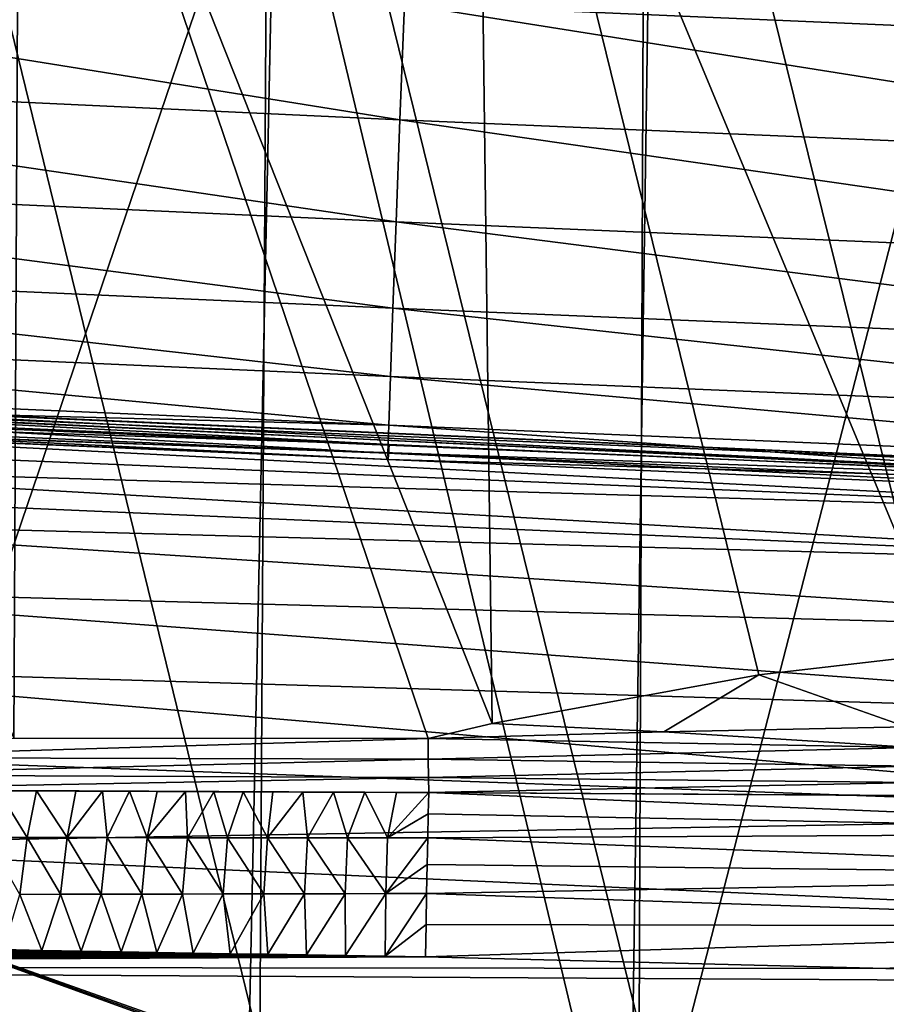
# Model space of a CAD drawing. Header units: metres. Extents: x -81 to 81, y -160 to 24.
# Tile 53 of 256: x -6.13 to -2.28, y -132.76 to -128.39. Entities that reach past the tile are written whole.
import ezdxf

# ---------------------------------------------------------------- set-up
doc = ezdxf.new("R2010")
doc.units = ezdxf.units.M
doc.layers.add('solid_501850_SW0001', color=7, linetype='CONTINUOUS')

msp = doc.modelspace()

# ---------------------------------------------------------------- linework, layer by layer
at = {"layer": 'solid_501850_SW0001'}
for points in [[(-2.054298, -125.93438, 166.15654), (-2.016284, -131.200424, 168.157089), (-4.098785, -126.194847, 166.305649)], [(-3.352149, -126.053169, 187.414337), (-1.686437, -132.799789, 189.564865), (-1.673843, -125.983643, 187.558044)], [(-6.789862, -132.581924, 184.807266), (-6.624065, -126.025398, 182.757645), (-4.991243, -127.292679, 183.586624)], [(-5.022549, -126.166565, 187.179352), (-3.377868, -132.855621, 189.438721), (-3.352149, -126.053169, 187.414337)], [(-3.352149, -126.053169, 187.414337), (-3.377868, -132.855621, 189.438721), (-1.686437, -132.799789, 189.564865)], [(-8.135405, -126.177132, 166.426468), (-6.128318, -126.225616, 166.367462), (-6.153759, -131.578049, 168.379333)], [(-6.681096, -126.322945, 186.857452), (-5.062327, -132.947037, 189.231201), (-5.022549, -126.166565, 187.179352)], [(-6.128318, -126.225616, 166.367462), (-4.098785, -126.194847, 166.305649), (-4.031499, -131.512451, 168.316345)], [(-5.022549, -126.166565, 187.179352), (-5.062327, -132.947037, 189.231201), (-3.377868, -132.855621, 189.438721)], [(-2.847216, -131.295883, 168.212723), (-4.031499, -131.512451, 168.316345), (-4.098785, -126.194847, 166.305649)], [(-2.016284, -131.200424, 168.157089), (-2.847216, -131.295883, 168.212723), (-4.098785, -126.194847, 166.305649)], [(-6.153759, -131.578049, 168.379333), (-6.128318, -126.225616, 166.367462), (-4.315876, -131.578506, 168.345886)], [(-6.128318, -126.225616, 166.367462), (-4.031499, -131.512451, 168.316345), (-4.315876, -131.578506, 168.345886)], [(-6.681096, -126.322945, 186.857452), (-6.73634, -133.074005, 188.945221), (-5.062327, -132.947037, 189.231201)], [(-3.422061, -133.867477, 185.848984), (-1.657274, -127.037712, 184.003601), (-1.709273, -133.784805, 185.990417)], [(-3.422061, -133.867477, 185.848984), (-3.322116, -127.131378, 183.844711), (-1.657274, -127.037712, 184.003601)], [(-4.991243, -127.292679, 183.586624), (-3.322116, -127.131378, 183.844711), (-3.422061, -133.867477, 185.848984)], [(-6.789862, -132.581924, 184.807266), (-4.991243, -127.292679, 183.586624), (-5.134039, -134.011551, 185.618805)], [(-5.134039, -134.011551, 185.618805), (-4.991243, -127.292679, 183.586624), (-3.422061, -133.867477, 185.848984)], [(-4.420221, -128.318237, 171.132629), (0, -128.508194, 171.083496), (0, -127.948708, 170.821533)], [(-8.993343, -128.099442, 171.188812), (-4.440393, -128.831161, 171.479233), (-4.420221, -128.318237, 171.132629)], [(-8.993343, -128.099442, 171.188812), (-8.978276, -128.619965, 171.534515), (-4.440393, -128.831161, 171.479233)], [(-4.420221, -128.318237, 171.132629), (-4.440393, -128.831161, 171.479233), (0, -129.019653, 171.427765)], [(-4.420221, -128.318237, 171.132629), (0, -129.019653, 171.427765), (0, -128.508194, 171.083496)], [(-8.978276, -128.619965, 171.534515), (-4.457866, -129.284485, 171.900894), (-4.440393, -128.831161, 171.479233)], [(-8.978276, -128.619965, 171.534515), (-8.952985, -129.080276, 171.956253), (-4.457866, -129.284485, 171.900894)], [(-4.440393, -128.831161, 171.479233), (-4.457866, -129.284485, 171.900894), (0, -129.471878, 171.846375)], [(-4.440393, -128.831161, 171.479233), (0, -129.471878, 171.846375), (0, -129.019653, 171.427765)], [(-8.952985, -129.080276, 171.956253), (-4.472219, -129.667343, 172.387558), (-4.457866, -129.284485, 171.900894)], [(-8.952985, -129.080276, 171.956253), (-8.917549, -129.469269, 172.443542), (-4.472219, -129.667343, 172.387558)], [(-4.457866, -129.284485, 171.900894), (-4.472219, -129.667343, 172.387558), (0, -129.85437, 172.329605)], [(-4.457866, -129.284485, 171.900894), (0, -129.85437, 172.329605), (0, -129.471878, 171.846375)], [(-8.917549, -129.469269, 172.443542), (-4.483111, -129.970551, 172.927505), (-4.472219, -129.667343, 172.387558)], [(-8.917549, -129.469269, 172.443542), (-8.872131, -129.777985, 172.984787), (-4.483111, -129.970551, 172.927505)], [(-4.472219, -129.667343, 172.387558), (-4.483111, -129.970551, 172.927505), (0, -130.15799, 172.865921)], [(-4.472219, -129.667343, 172.387558), (0, -130.15799, 172.865921), (0, -129.85437, 172.329605)], [(-8.872131, -129.777985, 172.984787), (-4.49028, -130.186859, 173.507843), (-4.483111, -129.970551, 172.927505)], [(-8.872131, -129.777985, 172.984787), (-8.816888, -129.999161, 173.567459), (-4.49028, -130.186859, 173.507843)], [(-8.816888, -129.999161, 173.567459), (-8.785731, -130.075104, 173.870117), (-4.49028, -130.186859, 173.507843)], [(-4.483111, -129.970551, 172.927505), (-4.49028, -130.186859, 173.507843), (0, -130.375488, 173.442581)], [(-4.483111, -129.970551, 172.927505), (0, -130.375488, 173.442581), (0, -130.15799, 172.865921)], [(-8.785731, -130.075104, 173.870117), (-4.493553, -130.31105, 174.114609), (-4.49028, -130.186859, 173.507843)], [(-8.785731, -130.075104, 173.870117), (-8.752288, -130.127182, 174.177887), (-4.493553, -130.31105, 174.114609)], [(-4.487904, -130.273331, 175.349289), (-8.598434, -130.092072, 175.420807), (-8.532926, -130.059357, 175.653671)], [(-8.532926, -130.059357, 175.653671), (-8.464632, -130.045334, 175.890167), (-0.000026, -130.470978, 175.273132)], [(-4.487904, -130.273331, 175.349289), (-8.532926, -130.059357, 175.653671), (-0.000026, -130.470978, 175.273132)], [(-8.464632, -130.045334, 175.890167), (0, -130.422699, 175.7957), (-0.000026, -130.470978, 175.273132)], [(-8.464632, -130.045334, 175.890167), (-8.394244, -130.0504, 176.128357), (0, -130.422699, 175.7957)], [(-8.394244, -130.0504, 176.128357), (-8.322637, -130.074768, 176.366364), (0, -130.422699, 175.7957)], [(-8.322637, -130.074768, 176.366364), (0, -130.466187, 176.318253), (0, -130.422699, 175.7957)], [(-8.322637, -130.074768, 176.366364), (-8.250714, -130.118378, 176.602325), (0, -130.466187, 176.318253)], [(-8.752288, -130.127182, 174.177887), (-8.716693, -130.15509, 174.488815), (-4.493553, -130.31105, 174.114609)], [(-8.639585, -130.137451, 175.11232), (-8.598434, -130.092072, 175.420807), (-4.487904, -130.273331, 175.349289)], [(-8.250714, -130.118378, 176.602325), (-8.179402, -130.180893, 176.834305), (0, -130.466187, 176.318253)], [(-8.716693, -130.15509, 174.488815), (-4.492852, -130.340179, 174.733292), (-4.493553, -130.31105, 174.114609)], [(-8.716693, -130.15509, 174.488815), (-8.67909, -130.158524, 174.800964), (-4.492852, -130.340179, 174.733292)], [(-8.67909, -130.158524, 174.800964), (-8.639585, -130.137451, 175.11232), (-4.492852, -130.340179, 174.733292)], [(-8.639585, -130.137451, 175.11232), (-4.487904, -130.273331, 175.349289), (-4.492852, -130.340179, 174.733292)], [(-8.179402, -130.180893, 176.834305), (0, -130.600052, 176.825104), (0, -130.466187, 176.318253)], [(-8.179402, -130.180893, 176.834305), (-8.109729, -130.261765, 177.060455), (0, -130.600052, 176.825104)], [(-4.49028, -130.186859, 173.507843), (-4.493553, -130.31105, 174.114609), (0, -130.501709, 174.045807)], [(-4.49028, -130.186859, 173.507843), (0, -130.501709, 174.045807), (0, -130.375488, 173.442581)], [(-8.109729, -130.261765, 177.060455), (-8.042686, -130.360153, 177.278931), (0, -130.600052, 176.825104)], [(-4.492852, -130.340179, 174.733292), (-4.487904, -130.273331, 175.349289), (-0.000026, -130.470978, 175.273132)], [(-4.493553, -130.31105, 174.114609), (0, -130.533707, 174.66156), (0, -130.501709, 174.045807)], [(-4.493553, -130.31105, 174.114609), (-4.492852, -130.340179, 174.733292), (0, -130.533707, 174.66156)], [(-4.492852, -130.340179, 174.733292), (-0.000026, -130.470978, 175.273132), (0, -130.533707, 174.66156)], [(-8.042686, -130.360153, 177.278931), (0, -130.820297, 177.301056), (0, -130.600052, 176.825104)], [(-8.042686, -130.360153, 177.278931), (-7.979125, -130.475052, 177.488098), (0, -130.820297, 177.301056)], [(-7.979125, -130.475052, 177.488098), (-7.919867, -130.605316, 177.686615), (0, -130.820297, 177.301056)], [(-7.919867, -130.605316, 177.686615), (0, -131.120178, 177.731339), (0, -130.820297, 177.301056)], [(-7.919867, -130.605316, 177.686615), (-7.816956, -130.907013, 178.047104), (0, -131.120178, 177.731339)], [(-7.816956, -130.907013, 178.047104), (0, -131.490387, 178.102692), (0, -131.120178, 177.731339)], [(-7.816956, -130.907013, 178.047104), (-7.738115, -131.255447, 178.353455), (0, -131.490387, 178.102692)], [(-2.193138, -131.527618, 168.264786), (-2.847216, -131.295883, 168.212723), (-2.016284, -131.200424, 168.157089)], [(-7.738115, -131.255447, 178.353455), (0, -131.919785, 178.403946), (0, -131.490387, 178.102692)], [(-7.738115, -131.255447, 178.353455), (-7.68598, -131.640686, 178.60083), (0, -131.919785, 178.403946)], [(-3.269439, -131.548706, 168.308853), (-4.031499, -131.512451, 168.316345), (-2.847216, -131.295883, 168.212723)], [(-2.193138, -131.527618, 168.264786), (-3.269439, -131.548706, 168.308853), (-2.847216, -131.295883, 168.212723)], [(-3.269439, -131.548706, 168.308853), (-4.315876, -131.578506, 168.345886), (-4.031499, -131.512451, 168.316345)], [(-2.159442, -131.618393, 168.296173), (-3.269439, -131.548706, 168.308853), (-2.193138, -131.527618, 168.264786)], [(-2.159442, -131.618393, 168.296173), (-4.315876, -131.578506, 168.345886), (-3.269439, -131.548706, 168.308853)], [(-7.111195, -131.663788, 168.442947), (-6.153759, -131.578049, 168.379333), (-4.315876, -131.578506, 168.345886)], [(-4.315068, -131.671158, 168.391632), (-7.111195, -131.663788, 168.442947), (-4.315876, -131.578506, 168.345886)], [(-2.159442, -131.618393, 168.296173), (-4.315068, -131.671158, 168.391632), (-4.315876, -131.578506, 168.345886)], [(-7.68598, -131.640686, 178.60083), (-7.661722, -132.052612, 178.785889), (0, -131.919785, 178.403946)], [(-2.159442, -131.618393, 168.296173), (-2.157567, -131.701599, 168.345901), (-4.315068, -131.671158, 168.391632)], [(-4.315068, -131.671158, 168.391632), (-7.109689, -131.740784, 168.500397), (-7.111195, -131.663788, 168.442947)], [(-4.315068, -131.671158, 168.391632), (-4.31395, -131.752411, 168.455444), (-7.109689, -131.740784, 168.500397)], [(-2.157567, -131.701599, 168.345901), (-4.31395, -131.752411, 168.455444), (-4.315068, -131.671158, 168.391632)], [(-2.157567, -131.701599, 168.345901), (-2.155122, -131.773651, 168.410721), (-4.31395, -131.752411, 168.455444)], [(-4.31395, -131.752411, 168.455444), (-7.108798, -131.805374, 168.571533), (-7.109689, -131.740784, 168.500397)], [(-4.31395, -131.752411, 168.455444), (-4.312564, -131.818802, 168.534561), (-7.108798, -131.805374, 168.571533)], [(-2.155122, -131.773651, 168.410721), (-4.312564, -131.818802, 168.534561), (-4.31395, -131.752411, 168.455444)], [(-2.155122, -131.773651, 168.410721), (-2.159237, -131.832535, 168.489685), (-4.312564, -131.818802, 168.534561)], [(-4.312564, -131.818802, 168.534561), (-6.98605, -131.806183, 168.569458), (-7.108798, -131.805374, 168.571533)], [(-4.312564, -131.818802, 168.534561), (-6.860715, -131.806992, 168.567413), (-6.98605, -131.806183, 168.569458)], [(-4.312564, -131.818802, 168.534561), (-6.707551, -131.807907, 168.564987), (-6.860715, -131.806992, 168.567413)], [(-4.312564, -131.818802, 168.534561), (-6.55031, -131.808823, 168.562607), (-6.707551, -131.807907, 168.564987)], [(-4.312564, -131.818802, 168.534561), (-6.389151, -131.809708, 168.560242), (-6.55031, -131.808823, 168.562607)], [(-4.312564, -131.818802, 168.534561), (-6.223769, -131.810577, 168.557907), (-6.389151, -131.809708, 168.560242)], [(-6.094905, -132.01886, 168.790268), (-6.27253, -132.018661, 168.792068), (-6.223769, -131.810577, 168.557907)], [(-4.312564, -131.818802, 168.534561), (-6.053932, -131.811432, 168.555603), (-6.223769, -131.810577, 168.557907)], [(-6.094905, -132.01886, 168.790268), (-6.223769, -131.810577, 168.557907), (-6.053932, -131.811432, 168.555603)], [(-5.917252, -132.019028, 168.788544), (-6.094905, -132.01886, 168.790268), (-6.053932, -131.811432, 168.555603)], [(-4.312564, -131.818802, 168.534561), (-5.879847, -131.812271, 168.553299), (-6.053932, -131.811432, 168.555603)], [(-5.917252, -132.019028, 168.788544), (-6.053932, -131.811432, 168.555603), (-5.879847, -131.812271, 168.553299)], [(-5.917252, -132.019028, 168.788544), (-5.879847, -131.812271, 168.553299), (-5.761295, -131.81282, 168.551773)], [(-5.739569, -132.019196, 168.78685), (-5.917252, -132.019028, 168.788544), (-5.761295, -131.81282, 168.551773)], [(-4.312564, -131.818802, 168.534561), (-5.761295, -131.81282, 168.551773), (-5.879847, -131.812271, 168.553299)], [(-4.312564, -131.818802, 168.534561), (-5.64062, -131.81337, 168.550262), (-5.761295, -131.81282, 168.551773)], [(-5.739569, -132.019196, 168.78685), (-5.761295, -131.81282, 168.551773), (-5.64062, -131.81337, 168.550262)], [(-5.561857, -132.019333, 168.785202), (-5.739569, -132.019196, 168.78685), (-5.64062, -131.81337, 168.550262)], [(-4.312564, -131.818802, 168.534561), (-5.517762, -131.813904, 168.548752), (-5.64062, -131.81337, 168.550262)], [(-5.561857, -132.019333, 168.785202), (-5.64062, -131.81337, 168.550262), (-5.517762, -131.813904, 168.548752)], [(-5.561857, -132.019333, 168.785202), (-5.517762, -131.813904, 168.548752), (-5.392876, -131.814453, 168.547226)], [(-5.384117, -132.019485, 168.783585), (-5.561857, -132.019333, 168.785202), (-5.392876, -131.814453, 168.547226)], [(-4.312564, -131.818802, 168.534561), (-5.392876, -131.814453, 168.547226), (-5.517762, -131.813904, 168.548752)], [(-4.312564, -131.818802, 168.534561), (-5.265887, -131.814987, 168.5457), (-5.392876, -131.814453, 168.547226)], [(-5.384117, -132.019485, 168.783585), (-5.392876, -131.814453, 168.547226), (-5.265887, -131.814987, 168.5457)], [(-5.206349, -132.019608, 168.781998), (-5.384117, -132.019485, 168.783585), (-5.265887, -131.814987, 168.5457)], [(-4.312564, -131.818802, 168.534561), (-5.13668, -131.815521, 168.544159), (-5.265887, -131.814987, 168.5457)], [(-5.206349, -132.019608, 168.781998), (-5.265887, -131.814987, 168.5457), (-5.13668, -131.815521, 168.544159)], [(-5.028553, -132.01973, 168.780426), (-5.206349, -132.019608, 168.781998), (-5.13668, -131.815521, 168.544159)], [(-4.312564, -131.818802, 168.534561), (-5.005139, -131.816055, 168.542618), (-5.13668, -131.815521, 168.544159)], [(-5.028553, -132.01973, 168.780426), (-5.13668, -131.815521, 168.544159), (-5.005139, -131.816055, 168.542618)], [(-5.028553, -132.01973, 168.780426), (-5.005139, -131.816055, 168.542618), (-4.871212, -131.816605, 168.541061)], [(-4.85073, -132.019852, 168.77887), (-5.028553, -132.01973, 168.780426), (-4.871212, -131.816605, 168.541061)], [(-4.312564, -131.818802, 168.534561), (-4.871212, -131.816605, 168.541061), (-5.005139, -131.816055, 168.542618)], [(-4.312564, -131.818802, 168.534561), (-4.734988, -131.817154, 168.53949), (-4.871212, -131.816605, 168.541061)], [(-4.85073, -132.019852, 168.77887), (-4.871212, -131.816605, 168.541061), (-4.734988, -131.817154, 168.53949)], [(-4.67288, -132.019958, 168.777313), (-4.85073, -132.019852, 168.77887), (-4.734988, -131.817154, 168.53949)], [(-4.312564, -131.818802, 168.534561), (-4.596471, -131.817703, 168.537888), (-4.734988, -131.817154, 168.53949)], [(-4.67288, -132.019958, 168.777313), (-4.734988, -131.817154, 168.53949), (-4.596471, -131.817703, 168.537888)], [(-4.495003, -132.020065, 168.775742), (-4.67288, -132.019958, 168.777313), (-4.596471, -131.817703, 168.537888)], [(-4.312564, -131.818802, 168.534561), (-4.455663, -131.818253, 168.536255), (-4.596471, -131.817703, 168.537888)], [(-4.495003, -132.020065, 168.775742), (-4.596471, -131.817703, 168.537888), (-4.455663, -131.818253, 168.536255)], [(-4.495003, -132.020065, 168.775742), (-4.455663, -131.818253, 168.536255), (-4.312564, -131.818802, 168.534561)], [(-4.314763, -131.913208, 168.659653), (-4.495003, -132.020065, 168.775742), (-4.312564, -131.818802, 168.534561)], [(0.000735, -131.998169, 168.665024), (-4.314763, -131.913208, 168.659653), (-4.312564, -131.818802, 168.534561)], [(-2.159237, -131.832535, 168.489685), (-2.278763, -131.831619, 168.492676), (-4.312564, -131.818802, 168.534561)], [(0.000735, -131.998169, 168.665024), (-4.312564, -131.818802, 168.534561), (-2.278763, -131.831619, 168.492676)], [(-7.661722, -132.052612, 178.785889), (0, -132.395538, 178.625977), (0, -131.919785, 178.403946)], [(-4.314763, -131.913208, 168.659653), (-4.317099, -132.020157, 168.774185), (-4.495003, -132.020065, 168.775742)], [(0.000735, -131.998169, 168.665024), (-4.317099, -132.020157, 168.774185), (-4.314763, -131.913208, 168.659653)], [(0.000735, -131.998169, 168.665024), (0.000715, -132.189026, 168.865692), (-4.317099, -132.020157, 168.774185)], [(0.000006, -134.771255, 179.490677), (0, -132.395538, 178.625977), (-7.661722, -132.052612, 178.785889)], [(-0.071876, -134.774307, 179.494461), (-7.661722, -132.052612, 178.785889), (-0.143969, -134.774948, 179.49736)], [(-3.917492, -134.746201, 179.627136), (-0.143969, -134.774948, 179.49736), (-7.661722, -132.052612, 178.785889)], [(0.000006, -134.771255, 179.490677), (-7.661722, -132.052612, 178.785889), (-0.071876, -134.774307, 179.494461)], [(-7.657262, -133.394409, 179.274094), (-3.917492, -134.746201, 179.627136), (-7.661722, -132.052612, 178.785889)], [(-6.128456, -132.27092, 168.976639), (-6.27253, -132.018661, 168.792068), (-6.094905, -132.01886, 168.790268)], [(-5.947804, -132.270554, 168.975616), (-6.128456, -132.27092, 168.976639), (-6.094905, -132.01886, 168.790268)], [(-5.947804, -132.270554, 168.975616), (-6.094905, -132.01886, 168.790268), (-5.917252, -132.019028, 168.788544)], [(-5.767158, -132.270172, 168.974625), (-5.947804, -132.270554, 168.975616), (-5.917252, -132.019028, 168.788544)], [(-5.767158, -132.270172, 168.974625), (-5.917252, -132.019028, 168.788544), (-5.739569, -132.019196, 168.78685)], [(-5.586517, -132.269806, 168.973648), (-5.767158, -132.270172, 168.974625), (-5.739569, -132.019196, 168.78685)], [(-5.586517, -132.269806, 168.973648), (-5.739569, -132.019196, 168.78685), (-5.561857, -132.019333, 168.785202)], [(-5.405879, -132.26944, 168.972687), (-5.586517, -132.269806, 168.973648), (-5.561857, -132.019333, 168.785202)], [(-5.405879, -132.26944, 168.972687), (-5.561857, -132.019333, 168.785202), (-5.384117, -132.019485, 168.783585)], [(-5.225245, -132.269073, 168.971741), (-5.405879, -132.26944, 168.972687), (-5.384117, -132.019485, 168.783585)], [(-5.225245, -132.269073, 168.971741), (-5.384117, -132.019485, 168.783585), (-5.206349, -132.019608, 168.781998)], [(-5.044612, -132.268707, 168.970795), (-5.225245, -132.269073, 168.971741), (-5.206349, -132.019608, 168.781998)], [(-5.044612, -132.268707, 168.970795), (-5.206349, -132.019608, 168.781998), (-5.028553, -132.01973, 168.780426)], [(-4.863981, -132.268341, 168.969849), (-5.044612, -132.268707, 168.970795), (-5.028553, -132.01973, 168.780426)], [(-4.863981, -132.268341, 168.969849), (-5.028553, -132.01973, 168.780426), (-4.85073, -132.019852, 168.77887)], [(-4.68335, -132.267975, 168.968903), (-4.863981, -132.268341, 168.969849), (-4.85073, -132.019852, 168.77887)], [(-4.68335, -132.267975, 168.968903), (-4.85073, -132.019852, 168.77887), (-4.67288, -132.019958, 168.777313)], [(-4.502718, -132.267593, 168.967941), (-4.68335, -132.267975, 168.968903), (-4.67288, -132.019958, 168.777313)], [(-4.502718, -132.267593, 168.967941), (-4.67288, -132.019958, 168.777313), (-4.495003, -132.020065, 168.775742)], [(-4.502718, -132.267593, 168.967941), (-4.495003, -132.020065, 168.775742), (-4.317099, -132.020157, 168.774185)], [(-4.31955, -132.138641, 168.877045), (-4.502718, -132.267593, 168.967941), (-4.317099, -132.020157, 168.774185)], [(0.000715, -132.189026, 168.865692), (-4.31955, -132.138641, 168.877045), (-4.317099, -132.020157, 168.774185)], [(-4.31955, -132.138641, 168.877045), (-4.322085, -132.267212, 168.966965), (-4.502718, -132.267593, 168.967941)], [(0.000715, -132.189026, 168.865692), (-4.322085, -132.267212, 168.966965), (-4.31955, -132.138641, 168.877045)], [(0.000715, -132.189026, 168.865692), (0.000657, -132.4133, 169.027771), (-4.322085, -132.267212, 168.966965)], [(-6.128456, -132.27092, 168.976639), (-6.030132, -132.519669, 169.093552), (-6.20077, -132.516296, 169.092331)], [(-5.947804, -132.270554, 168.975616), (-6.030132, -132.519669, 169.093552), (-6.128456, -132.27092, 168.976639)], [(-5.947804, -132.270554, 168.975616), (-5.85584, -132.52298, 169.094772), (-6.030132, -132.519669, 169.093552)], [(-5.767158, -132.270172, 168.974625), (-5.85584, -132.52298, 169.094772), (-5.947804, -132.270554, 168.975616)], [(-5.767158, -132.270172, 168.974625), (-5.677924, -132.52623, 169.095947), (-5.85584, -132.52298, 169.094772)], [(-5.586517, -132.269806, 168.973648), (-5.677924, -132.52623, 169.095947), (-5.767158, -132.270172, 168.974625)], [(-5.586517, -132.269806, 168.973648), (-5.519338, -132.529022, 169.09697), (-5.677924, -132.52623, 169.095947)], [(-5.405879, -132.26944, 168.972687), (-5.519338, -132.529022, 169.09697), (-5.586517, -132.269806, 168.973648)], [(-5.405879, -132.26944, 168.972687), (-5.357923, -132.531769, 169.097961), (-5.519338, -132.529022, 169.09697)], [(-5.225245, -132.269073, 168.971741), (-5.357923, -132.531769, 169.097961), (-5.405879, -132.26944, 168.972687)], [(-5.225245, -132.269073, 168.971741), (-5.193569, -132.534515, 169.098969), (-5.357923, -132.531769, 169.097961)], [(-5.044612, -132.268707, 168.970795), (-5.193569, -132.534515, 169.098969), (-5.225245, -132.269073, 168.971741)], [(-5.044612, -132.268707, 168.970795), (-5.026193, -132.537292, 169.099976), (-5.193569, -132.534515, 169.098969)], [(-4.863981, -132.268341, 168.969849), (-5.026193, -132.537292, 169.099976), (-5.044612, -132.268707, 168.970795)], [(-4.863981, -132.268341, 168.969849), (-4.855867, -132.540054, 169.100983), (-5.026193, -132.537292, 169.099976)], [(-4.68335, -132.267975, 168.968903), (-4.855867, -132.540054, 169.100983), (-4.863981, -132.268341, 168.969849)], [(-4.68335, -132.267975, 168.968903), (-4.682608, -132.542816, 169.10199), (-4.855867, -132.540054, 169.100983)], [(-4.502718, -132.267593, 168.967941), (-4.682608, -132.542816, 169.10199), (-4.68335, -132.267975, 168.968903)], [(-4.502718, -132.267593, 168.967941), (-4.506414, -132.545578, 169.102997), (-4.682608, -132.542816, 169.10199)], [(-4.322085, -132.267212, 168.966965), (-4.506414, -132.545578, 169.102997), (-4.502718, -132.267593, 168.967941)], [(-4.324672, -132.40419, 169.042831), (-4.506414, -132.545578, 169.102997), (-4.322085, -132.267212, 168.966965)], [(0.000657, -132.4133, 169.027771), (-4.324672, -132.40419, 169.042831), (-4.322085, -132.267212, 168.966965)], [(-4.324672, -132.40419, 169.042831), (-4.327287, -132.54834, 169.103989), (-4.506414, -132.545578, 169.102997)], [(0.000657, -132.4133, 169.027771), (-4.327287, -132.54834, 169.103989), (-4.324672, -132.40419, 169.042831)], [(0.000657, -132.4133, 169.027771), (-2.284275, -132.600159, 169.122864), (-4.327287, -132.54834, 169.103989)], [(0.000657, -132.4133, 169.027771), (0.000411, -132.663269, 169.145828), (-2.284275, -132.600159, 169.122864)], [(-6.20077, -132.516296, 169.092331), (-6.030132, -132.519669, 169.093552), (-12.906902, -132.589447, 169.118958)], [(-6.030132, -132.519669, 169.093552), (-5.85584, -132.52298, 169.094772), (-12.906902, -132.589447, 169.118958)], [(-5.85584, -132.52298, 169.094772), (-5.677924, -132.52623, 169.095947), (-12.906902, -132.589447, 169.118958)], [(-5.677924, -132.52623, 169.095947), (-5.519338, -132.529022, 169.09697), (-12.906902, -132.589447, 169.118958)], [(-5.519338, -132.529022, 169.09697), (-5.357923, -132.531769, 169.097961), (-12.906902, -132.589447, 169.118958)], [(-5.357923, -132.531769, 169.097961), (-5.193569, -132.534515, 169.098969), (-12.906902, -132.589447, 169.118958)], [(-5.193569, -132.534515, 169.098969), (-5.026193, -132.537292, 169.099976), (-12.906902, -132.589447, 169.118958)], [(-5.026193, -132.537292, 169.099976), (-4.855867, -132.540054, 169.100983), (-12.906902, -132.589447, 169.118958)], [(-4.855867, -132.540054, 169.100983), (-4.682608, -132.542816, 169.10199), (-12.906902, -132.589447, 169.118958)], [(-4.682608, -132.542816, 169.10199), (-4.506414, -132.545578, 169.102997), (-12.906902, -132.589447, 169.118958)], [(-4.506414, -132.545578, 169.102997), (-4.327287, -132.54834, 169.103989), (-12.906902, -132.589447, 169.118958)], [(-4.327287, -132.54834, 169.103989), (-2.284275, -132.600159, 169.122864), (-12.906902, -132.589447, 169.118958)], [(13.0131, -133.484467, 169.444717), (-13.013103, -133.484451, 169.444717), (-12.906902, -132.589447, 169.118958)], [(0.000411, -132.663269, 169.145828), (13.0131, -133.484467, 169.444717), (-12.906902, -132.589447, 169.118958)], [(-2.284275, -132.600159, 169.122864), (0.000411, -132.663269, 169.145828), (-12.906902, -132.589447, 169.118958)], [(-7.010428, -139.156006, 186.768021), (-6.789862, -132.581924, 184.807266), (-5.134039, -134.011551, 185.618805)]]:
    msp.add_3dface(points, dxfattribs=at)

doc.saveas('drawing.dxf')
